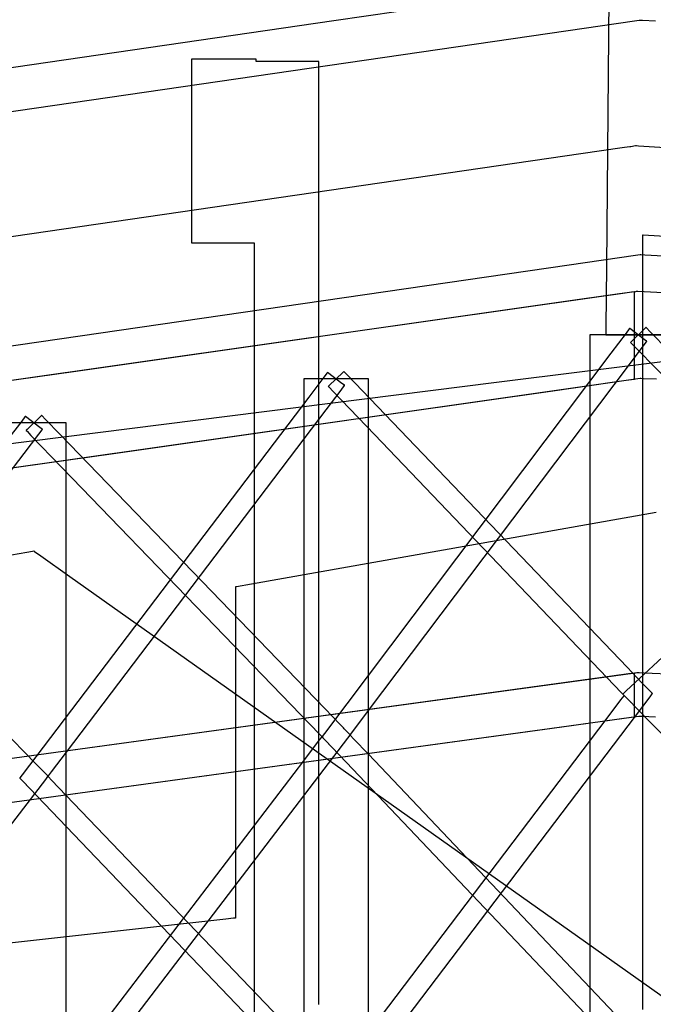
# Model space of a CAD drawing. Extents: x -1.87 to 2.02, y -1.45 to 3.07.
# Tile 36 of 59: x -1.17 to -1.03, y -0.21 to 0.01. Entities that reach past the tile are written whole.
import ezdxf

# ---------------------------------------------------------------- set-up
doc = ezdxf.new("R2010")
doc.units = 0

msp = doc.modelspace()

# ---------------------------------------------------------------- linework, layer by layer
at = {"layer": 'Layer 1', "color": 7, "linetype": 'CONTINUOUS'}
for p, q in [((-1.039437, 0.367392), (-1.043239, -0.048051)), ((-1.043863, 0.015318), (-1.103908, 0.006584)), ((-1.103908, 0.006584), (-1.499259, -0.050922)), ((-1.051778, 0.004461), (-1.036977, 0.006614)), ((-1.036977, 0.006614), (-1.035995, 0.006757)), ((-1.035995, 0.006757), (-1.035933, 0.006766)), ((-1.035933, 0.006766), (-1.03593, 0.006766)), ((-1.03593, 0.006766), (-1.035929, 0.006766)), ((-1.035929, 0.006766), (-1.035929, 0.006766)), ((-1.035929, 0.006766), (-1.035929, 0.006766)), ((-1.035929, 0.006766), (-1.035929, 0.006766)), ((-1.035929, 0.006766), (-1.035929, 0.006766)), ((-1.035929, 0.006766), (-1.035928, 0.006766)), ((-1.035928, 0.006766), (-1.035925, 0.006766)), ((-1.035925, 0.006766), (-1.035911, 0.006766)), ((-1.035911, 0.006766), (-1.035854, 0.006763)), ((-1.035854, 0.006763), (-1.035255, 0.006736)), ((-1.035255, 0.006736), (-1.032347, 0.006605)), ((-1.446754, -0.052993), (-1.051778, 0.004461)), ((-1.135621, -0.001946), (-1.135622, -0.001946)), ((-1.135622, -0.001946), (-1.135622, -0.001946)), ((-1.135622, -0.001946), (-1.135622, -0.001946)), ((-1.135622, -0.001946), (-1.135622, -0.001946)), ((-1.135622, -0.001946), (-1.135622, -0.001946)), ((-1.135622, -0.001946), (-1.135622, -0.001947)), ((-1.135622, -0.001947), (-1.135622, -0.001948)), ((-1.135622, -0.001948), (-1.135622, -0.001956)), ((-1.135622, -0.001956), (-1.135622, -0.001988)), ((-1.135622, -0.001988), (-1.135622, -0.00232)), ((-1.135619, -0.001946), (-1.135621, -0.001946)), ((-1.135608, -0.001946), (-1.135619, -0.001946)), ((-1.135563, -0.001946), (-1.135608, -0.001946)), ((-1.135112, -0.001946), (-1.135563, -0.001946)), ((-1.133138, -0.001946), (-1.135112, -0.001946)), ((-1.121894, -0.001946), (-1.133138, -0.001946)), ((-1.121341, -0.001946), (-1.121894, -0.001946)), ((-1.121224, -0.001946), (-1.121341, -0.001946)), ((-1.121212, -0.001946), (-1.121224, -0.001946)), ((-1.12121, -0.001946), (-1.121212, -0.001946)), ((-1.121209, -0.001946), (-1.12121, -0.001946)), ((-1.121209, -0.001947), (-1.121209, -0.001946)), ((-1.121209, -0.001946), (-1.121209, -0.001946)), ((-1.121209, -0.001946), (-1.121209, -0.001946)), ((-1.121209, -0.001946), (-1.121209, -0.001946)), ((-1.121209, -0.001946), (-1.121209, -0.001946)), ((-1.121209, -0.001946), (-1.121209, -0.001946)), ((-1.121209, -0.001946), (-1.121209, -0.001946)), ((-1.121209, -0.001946), (-1.121209, -0.001946)), ((-1.121209, -0.001948), (-1.121209, -0.001947)), ((-1.121209, -0.001963), (-1.121209, -0.001948)), ((-1.121209, -0.002029), (-1.121209, -0.001963)), ((-1.121209, -0.002404), (-1.121209, -0.002029)), ((-1.135622, -0.00232), (-1.135622, -0.003888)), ((-1.135622, -0.003888), (-1.135622, -0.035751)), ((-1.121209, -0.002422), (-1.121209, -0.002404)), ((-1.121209, -0.002426), (-1.121209, -0.002422)), ((-1.121208, -0.002426), (-1.121209, -0.002426)), ((-1.121209, -0.002426), (-1.121209, -0.002426)), ((-1.121209, -0.002426), (-1.121209, -0.002426)), ((-1.121209, -0.002426), (-1.121209, -0.002426)), ((-1.121209, -0.002426), (-1.121209, -0.002426)), ((-1.121209, -0.002426), (-1.121209, -0.002426)), ((-1.121209, -0.002426), (-1.121209, -0.002426)), ((-1.121209, -0.002426), (-1.121209, -0.002426)), ((-1.121209, -0.002426), (-1.121209, -0.002426)), ((-1.121205, -0.002426), (-1.121208, -0.002426)), ((-1.121194, -0.002426), (-1.121205, -0.002426)), ((-1.121151, -0.002426), (-1.121194, -0.002426)), ((-1.120714, -0.002426), (-1.121151, -0.002426)), ((-1.118805, -0.002426), (-1.120714, -0.002426)), ((-1.107933, -0.002426), (-1.118805, -0.002426)), ((-1.107399, -0.002426), (-1.107933, -0.002426)), ((-1.107286, -0.002426), (-1.107399, -0.002426)), ((-1.107275, -0.002426), (-1.107286, -0.002426)), ((-1.107273, -0.002426), (-1.107275, -0.002426)), ((-1.107272, -0.002426), (-1.107273, -0.002426)), ((-1.107272, -0.002427), (-1.107272, -0.002426)), ((-1.107272, -0.002426), (-1.107272, -0.002426)), ((-1.107272, -0.002426), (-1.107272, -0.002426)), ((-1.107272, -0.00243), (-1.107272, -0.002427)), ((-1.107272, -0.002427), (-1.107272, -0.002427)), ((-1.107272, -0.00244), (-1.107272, -0.00243)), ((-1.107272, -0.002484), (-1.107272, -0.00244)), ((-1.107272, -0.002656), (-1.107272, -0.002484)), ((-1.107272, -0.00334), (-1.107272, -0.002656)), ((-1.107272, -0.010251), (-1.107272, -0.00334)), ((-1.107272, -0.040429), (-1.107272, -0.010251)), ((-1.039217, -0.021607), (-1.044902, -0.022433)), ((-1.038045, -0.021436), (-1.039217, -0.021607)), ((-1.037934, -0.02142), (-1.038045, -0.021436)), ((-1.037907, -0.021416), (-1.037934, -0.02142)), ((-1.0379, -0.021415), (-1.037907, -0.021416)), ((-1.037898, -0.021415), (-1.0379, -0.021415)), ((-1.037895, -0.021414), (-1.037898, -0.021415)), ((-1.037898, -0.021415), (-1.037898, -0.021415)), ((-1.037898, -0.021415), (-1.037898, -0.021415)), ((-1.037898, -0.021415), (-1.037898, -0.021415)), ((-1.037898, -0.021415), (-1.037898, -0.021415)), ((-1.037898, -0.021415), (-1.037898, -0.021415)), ((-1.037898, -0.021415), (-1.037898, -0.021415)), ((-1.037898, -0.021415), (-1.037898, -0.021415)), ((-1.037856, -0.021408), (-1.037895, -0.021414)), ((-1.036808, -0.021256), (-1.037856, -0.021408)), ((-1.036649, -0.021232), (-1.036808, -0.021256)), ((-1.036634, -0.02123), (-1.036649, -0.021232)), ((-1.036631, -0.02123), (-1.036634, -0.02123)), ((-1.03663, -0.02123), (-1.036631, -0.02123)), ((-1.036623, -0.02123), (-1.03663, -0.02123)), ((-1.03663, -0.02123), (-1.03663, -0.02123)), ((-1.03663, -0.02123), (-1.03663, -0.02123)), ((-1.03663, -0.02123), (-1.03663, -0.02123)), ((-1.03663, -0.02123), (-1.03663, -0.02123)), ((-1.03663, -0.02123), (-1.03663, -0.02123)), ((-1.03663, -0.02123), (-1.03663, -0.02123)), ((-1.03663, -0.02123), (-1.03663, -0.02123)), ((-1.03663, -0.02123), (-1.03663, -0.02123)), ((-1.03663, -0.02123), (-1.03663, -0.02123)), ((-1.036574, -0.021233), (-1.036623, -0.02123)), ((-1.03608, -0.021267), (-1.036574, -0.021233)), ((-0.729656, -0.042144), (-1.03608, -0.021267)), ((-1.044902, -0.022433), (-1.104948, -0.031168)), ((-1.104948, -0.031168), (-1.500298, -0.088674)), ((-1.135622, -0.035751), (-1.135622, -0.041343)), ((-1.135622, -0.041343), (-1.135622, -0.042621)), ((-1.107272, -0.212246), (-1.107272, -0.040429)), ((-1.035203, -0.04106), (-1.035205, -0.04106)), ((-1.035205, -0.04106), (-1.035205, -0.04106)), ((-1.035205, -0.04106), (-1.035205, -0.04106)), ((-1.035205, -0.04106), (-1.035205, -0.04106)), ((-1.035205, -0.04106), (-1.035205, -0.04106)), ((-1.035205, -0.04106), (-1.035205, -0.04106)), ((-1.035205, -0.04106), (-1.035205, -0.041061)), ((-1.035205, -0.041061), (-1.035205, -0.041063)), ((-1.035205, -0.041063), (-1.035205, -0.041071)), ((-1.035205, -0.041071), (-1.035205, -0.041154)), ((-1.035205, -0.041154), (-1.035205, -0.041546)), ((-1.035205, -0.041546), (-1.035205, -0.049517)), ((-1.035195, -0.041061), (-1.035203, -0.04106)), ((-1.035113, -0.041066), (-1.035195, -0.041061)), ((-1.027744, -0.041518), (-1.035113, -0.041066)), ((-1.135622, -0.042621), (-1.135622, -0.042747)), ((-1.135622, -0.042747), (-1.135622, -0.042778)), ((-1.135622, -0.042778), (-1.135622, -0.042786)), ((-1.135622, -0.042786), (-1.135622, -0.042788)), ((-1.135622, -0.042788), (-1.135622, -0.042789)), ((-1.135622, -0.042789), (-1.135622, -0.042789)), ((-1.135622, -0.042789), (-1.135622, -0.042789)), ((-1.135622, -0.042789), (-1.135622, -0.042789)), ((-1.135622, -0.042789), (-1.135622, -0.042789)), ((-1.135622, -0.042789), (-1.135621, -0.042789)), ((-1.135621, -0.042789), (-1.135619, -0.042789)), ((-1.135619, -0.042789), (-1.135608, -0.042789)), ((-1.135608, -0.042789), (-1.135494, -0.042789)), ((-1.135494, -0.042789), (-1.134959, -0.042789)), ((-1.134959, -0.042789), (-1.124086, -0.042789)), ((-1.124086, -0.042789), (-1.122178, -0.042789)), ((-1.122178, -0.042789), (-1.121742, -0.042789)), ((-1.121742, -0.042789), (-1.121699, -0.042789)), ((-1.121699, -0.042789), (-1.121689, -0.042789)), ((-1.121689, -0.042789), (-1.121686, -0.042789)), ((-1.121686, -0.042789), (-1.121685, -0.042789)), ((-1.121685, -0.042789), (-1.121685, -0.042789)), ((-1.121685, -0.042789), (-1.121685, -0.042789)), ((-1.121685, -0.042789), (-1.121685, -0.042789)), ((-1.121685, -0.042789), (-1.121685, -0.042789)), ((-1.121685, -0.042789), (-1.121685, -0.042791)), ((-1.121685, -0.042791), (-1.121685, -0.0428)), ((-1.121685, -0.0428), (-1.121685, -0.042835)), ((-1.121685, -0.042835), (-1.121685, -0.042976)), ((-1.121685, -0.042976), (-1.121685, -0.044458)), ((-1.121685, -0.044458), (-1.121685, -0.051444)), ((-1.051531, -0.047673), (-1.036754, -0.045523)), ((-1.036754, -0.045523), (-1.035775, -0.045381)), ((-1.035775, -0.045381), (-1.035713, -0.045372)), ((-1.035713, -0.045372), (-1.035709, -0.045371)), ((-1.035709, -0.045371), (-1.035709, -0.045371)), ((-1.035709, -0.045371), (-1.035709, -0.045371)), ((-1.035709, -0.045371), (-1.035709, -0.045371)), ((-1.035709, -0.045371), (-1.035709, -0.045371)), ((-1.035709, -0.045371), (-1.035709, -0.045371)), ((-1.035709, -0.045371), (-1.035707, -0.045371)), ((-1.035707, -0.045371), (-1.035702, -0.045372)), ((-1.035702, -0.045372), (-1.035682, -0.045373)), ((-1.035682, -0.045373), (-1.0356, -0.045379)), ((-1.0356, -0.045379), (-1.034732, -0.045438)), ((-1.034732, -0.045438), (-1.03052, -0.045725)), ((-1.44583, -0.105026), (-1.051531, -0.047673)), ((-1.043239, -0.048051), (-1.043362, -0.061475)), ((-1.035205, -0.049517), (-1.035205, -0.051958)), ((-1.121685, -0.051444), (-1.121685, -0.193246)), ((-1.035205, -0.051958), (-1.035205, -0.057022)), ((-1.040866, -0.054249), (-1.052346, -0.055885)), ((-1.039106, -0.053998), (-1.045921, -0.054969)), ((-1.038147, -0.053862), (-1.040866, -0.054249)), ((-1.0377, -0.053798), (-1.039106, -0.053998)), ((-1.037593, -0.053783), (-1.038147, -0.053862)), ((-1.037567, -0.053779), (-1.0377, -0.053798)), ((-1.037541, -0.053775), (-1.037593, -0.053783)), ((-1.037534, -0.053774), (-1.037567, -0.053779)), ((-1.037528, -0.053773), (-1.037541, -0.053775)), ((-1.037526, -0.053773), (-1.037534, -0.053774)), ((-1.037525, -0.053773), (-1.037528, -0.053773)), ((-1.037524, -0.053773), (-1.037526, -0.053773)), ((-1.037524, -0.053773), (-1.037525, -0.053773)), ((-1.037105, -0.053714), (-1.037524, -0.053773)), ((-1.037522, -0.053773), (-1.037524, -0.053773)), ((-1.037524, -0.053773), (-1.037524, -0.053773)), ((-1.037524, -0.053773), (-1.037524, -0.053773)), ((-1.037524, -0.053773), (-1.037524, -0.053773)), ((-1.037524, -0.053773), (-1.037524, -0.053773)), ((-1.037524, -0.053773), (-1.037524, -0.053773)), ((-1.037524, -0.053773), (-1.037524, -0.053773)), ((-1.037524, -0.053773), (-1.037524, -0.053773)), ((-1.037524, -0.053773), (-1.037524, -0.053773)), ((-1.037524, -0.053773), (-1.037524, -0.053773)), ((-1.037524, -0.053773), (-1.037524, -0.053773)), ((-1.037494, -0.053769), (-1.037522, -0.053773)), ((-1.036759, -0.053665), (-1.037494, -0.053769)), ((-1.037002, -0.0537), (-1.037105, -0.053714)), ((-1.036992, -0.053699), (-1.037002, -0.0537)), ((-1.036989, -0.053698), (-1.036992, -0.053699)), ((-1.036988, -0.053698), (-1.036989, -0.053698)), ((-1.036989, -0.053698), (-1.036989, -0.053698)), ((-1.036988, -0.053702), (-1.036988, -0.053698)), ((-1.036988, -0.053698), (-1.036988, -0.053698)), ((-1.036988, -0.053698), (-1.036988, -0.053698)), ((-1.036988, -0.053698), (-1.036988, -0.053698)), ((-1.036988, -0.053698), (-1.036988, -0.053698)), ((-1.036988, -0.053698), (-1.036988, -0.053698)), ((-1.036988, -0.053698), (-1.036988, -0.053698)), ((-1.036988, -0.053698), (-1.036988, -0.053698)), ((-1.036988, -0.053698), (-1.036988, -0.053698)), ((-1.036988, -0.053763), (-1.036988, -0.053702)), ((-1.036988, -0.054094), (-1.036988, -0.053763)), ((-1.036988, -0.057641), (-1.036988, -0.054094)), ((-1.036647, -0.053649), (-1.036759, -0.053665)), ((-1.036637, -0.053647), (-1.036647, -0.053649)), ((-1.036634, -0.053647), (-1.036637, -0.053647)), ((-1.036629, -0.053647), (-1.036634, -0.053647)), ((-1.036634, -0.053647), (-1.036634, -0.053647)), ((-1.036634, -0.053647), (-1.036634, -0.053647)), ((-1.036634, -0.053647), (-1.036634, -0.053647)), ((-1.036634, -0.053647), (-1.036634, -0.053647)), ((-1.036634, -0.053647), (-1.036634, -0.053647)), ((-1.036634, -0.053647), (-1.036634, -0.053647)), ((-1.036634, -0.053647), (-1.036634, -0.053647)), ((-1.036634, -0.053647), (-1.036634, -0.053647)), ((-1.036634, -0.053647), (-1.036634, -0.053647)), ((-1.036634, -0.053647), (-1.036634, -0.053647)), ((-1.036595, -0.053649), (-1.036629, -0.053647)), ((-1.036247, -0.053664), (-1.036595, -0.053649)), ((-0.825054, -0.063154), (-1.036247, -0.053664)), ((-1.052346, -0.055885), (-1.16191, -0.071493)), ((-1.045921, -0.054969), (-1.117904, -0.065224)), ((-1.036988, -0.0689), (-1.036988, -0.057641)), ((-1.035205, -0.057022), (-1.035205, -0.11142)), ((-1.046903, -0.063289), (-1.046981, -0.063289)), ((-1.046981, -0.063289), (-1.046981, -0.063289)), ((-1.046981, -0.063289), (-1.046981, -0.063289)), ((-1.046981, -0.063289), (-1.046981, -0.063289)), ((-1.046981, -0.063289), (-1.046981, -0.063289)), ((-1.046981, -0.063289), (-1.046981, -0.063289)), ((-1.046981, -0.063289), (-1.046981, -0.063289)), ((-1.046981, -0.063289), (-1.046981, -0.063289)), ((-1.046981, -0.063289), (-1.046981, -0.063289)), ((-1.046981, -0.063289), (-1.046981, -0.06329)), ((-1.046981, -0.06329), (-1.046981, -0.063295)), ((-1.046981, -0.063295), (-1.046981, -0.063315)), ((-1.046981, -0.063315), (-1.046981, -0.063394)), ((-1.046981, -0.063394), (-1.046981, -0.064238)), ((-1.046327, -0.063289), (-1.046903, -0.063289)), ((-1.028511, -0.063289), (-1.046327, -0.063289)), ((-1.043362, -0.061475), (-1.043378, -0.063288)), ((-1.043378, -0.063288), (-1.043378, -0.063289)), ((-1.043378, -0.063289), (-1.043378, -0.063289)), ((-1.043378, -0.063289), (-1.043378, -0.063289)), ((-1.043378, -0.063289), (-1.043378, -0.063289)), ((-1.043378, -0.063289), (-1.043378, -0.063289)), ((-1.043378, -0.063289), (-1.043378, -0.063289)), ((-1.043378, -0.063289), (-1.043378, -0.063289)), ((-1.043378, -0.063289), (-1.043378, -0.063289)), ((-1.043378, -0.063289), (-1.043378, -0.063289)), ((-1.043378, -0.063289), (-1.043378, -0.063289)), ((-1.043378, -0.063289), (-1.043378, -0.063289)), ((-1.043378, -0.063289), (-1.043377, -0.063289)), ((-1.043377, -0.063289), (-1.043368, -0.063289)), ((-1.043368, -0.063289), (-1.043324, -0.063289)), ((-1.043324, -0.063289), (-1.043136, -0.063289)), ((-1.043136, -0.063289), (-1.041276, -0.063289)), ((-1.038895, -0.062911), (-1.042262, -0.067376)), ((-1.041276, -0.063289), (-1.028961, -0.063289)), ((-1.038176, -0.061958), (-1.038895, -0.062911)), ((-1.038108, -0.061868), (-1.038176, -0.061958)), ((-1.038092, -0.061846), (-1.038108, -0.061868)), ((-1.038088, -0.061841), (-1.038092, -0.061846)), ((-1.038087, -0.06184), (-1.038088, -0.061841)), ((-1.038086, -0.061841), (-1.038087, -0.06184)), ((-1.038087, -0.06184), (-1.038087, -0.06184)), ((-1.038087, -0.06184), (-1.038087, -0.06184)), ((-1.038087, -0.06184), (-1.038087, -0.06184)), ((-1.038087, -0.06184), (-1.038087, -0.06184)), ((-1.038055, -0.061864), (-1.038086, -0.061841)), ((-1.034852, -0.064281), (-1.038055, -0.061864)), ((-1.034666, -0.061816), (-1.037672, -0.064761)), ((-1.034494, -0.061648), (-1.034666, -0.061816)), ((-1.034458, -0.061612), (-1.034494, -0.061648)), ((-1.034454, -0.061609), (-1.034458, -0.061612)), ((-1.034453, -0.061608), (-1.034454, -0.061609)), ((-1.034449, -0.061611), (-1.034453, -0.061608)), ((-1.034453, -0.061608), (-1.034453, -0.061608)), ((-1.034453, -0.061608), (-1.034453, -0.061608)), ((-1.034453, -0.061608), (-1.034453, -0.061608)), ((-1.034453, -0.061608), (-1.034453, -0.061608)), ((-1.034453, -0.061608), (-1.034453, -0.061608)), ((-1.034432, -0.061629), (-1.034449, -0.061611)), ((-1.034354, -0.061709), (-1.034432, -0.061629)), ((-1.033497, -0.062583), (-1.034354, -0.061709)), ((-1.029433, -0.06673), (-1.033497, -0.062583)), ((-1.117904, -0.065224), (-1.591856, -0.132745)), ((-0.99338, -0.064553), (-1.067749, -0.073902)), ((-1.046981, -0.064238), (-1.046981, -0.068396)), ((-1.037885, -0.064969), (-1.037886, -0.064969)), ((-1.037886, -0.064969), (-1.037886, -0.06497)), ((-1.037886, -0.06497), (-1.037886, -0.06497)), ((-1.037886, -0.06497), (-1.037886, -0.06497)), ((-1.037886, -0.06497), (-1.037886, -0.06497)), ((-1.037886, -0.06497), (-1.037886, -0.06497)), ((-1.037886, -0.06497), (-1.037885, -0.064971)), ((-1.037881, -0.064965), (-1.037885, -0.064969)), ((-1.037885, -0.064971), (-1.03788, -0.064976)), ((-1.037845, -0.064929), (-1.037881, -0.064965)), ((-1.03788, -0.064976), (-1.037859, -0.064997)), ((-1.037859, -0.064997), (-1.03764, -0.065221)), ((-1.037672, -0.064761), (-1.037845, -0.064929)), ((-1.03764, -0.065221), (-1.036573, -0.06631)), ((-1.035048, -0.065789), (-1.034341, -0.064851)), ((-1.034315, -0.064686), (-1.034852, -0.064281)), ((-1.034341, -0.064851), (-1.034274, -0.064762)), ((-1.034264, -0.064725), (-1.034315, -0.064686)), ((-1.034274, -0.064762), (-1.034257, -0.06474)), ((-1.034254, -0.064733), (-1.034264, -0.064725)), ((-1.034257, -0.06474), (-1.034253, -0.064735)), ((-1.034253, -0.064733), (-1.034254, -0.064733)), ((-1.034252, -0.064733), (-1.034253, -0.064733)), ((-1.034253, -0.064735), (-1.034252, -0.064734)), ((-1.034252, -0.064734), (-1.034252, -0.064733)), ((-1.034252, -0.064734), (-1.034252, -0.064734)), ((-1.034252, -0.064734), (-1.034252, -0.064734)), ((-1.034252, -0.064734), (-1.034252, -0.064734)), ((-1.042262, -0.067376), (-1.106046, -0.151954)), ((-1.038357, -0.070177), (-1.035048, -0.065789)), ((-1.036573, -0.06631), (-1.02538, -0.07773)), ((-1.046981, -0.068396), (-1.046981, -0.086102)), ((-0.961108, -0.069939), (-1.038829, -0.142465)), ((-1.036988, -0.07261), (-1.036988, -0.0689)), ((-1.16191, -0.071493), (-1.494433, -0.118865)), ((-1.105436, -0.071737), (-1.106155, -0.072684)), ((-1.105368, -0.071647), (-1.105436, -0.071737)), ((-1.105351, -0.071626), (-1.105368, -0.071647)), ((-1.105348, -0.071621), (-1.105351, -0.071626)), ((-1.105347, -0.07162), (-1.105348, -0.071621)), ((-1.105346, -0.07162), (-1.105347, -0.071619)), ((-1.105347, -0.071619), (-1.105347, -0.071619)), ((-1.105347, -0.071619), (-1.105347, -0.071619)), ((-1.105347, -0.071619), (-1.105347, -0.07162)), ((-1.105315, -0.071644), (-1.105346, -0.07162)), ((-1.105346, -0.07162), (-1.105346, -0.07162)), ((-1.102118, -0.074071), (-1.105315, -0.071644)), ((-1.101913, -0.071617), (-1.104954, -0.074527)), ((-1.101739, -0.071451), (-1.101913, -0.071617)), ((-1.101702, -0.071415), (-1.101739, -0.071451)), ((-1.101698, -0.071412), (-1.101702, -0.071415)), ((-1.101697, -0.071411), (-1.101698, -0.071412)), ((-1.101694, -0.071414), (-1.101697, -0.071411)), ((-1.101697, -0.071411), (-1.101697, -0.071411)), ((-1.101697, -0.071411), (-1.101697, -0.071411)), ((-1.101697, -0.071411), (-1.101697, -0.071411)), ((-1.101697, -0.071411), (-1.101697, -0.071411)), ((-1.101697, -0.071411), (-1.101697, -0.071411)), ((-1.101679, -0.071429), (-1.101694, -0.071414)), ((-1.101615, -0.071496), (-1.101679, -0.071429)), ((-1.100911, -0.072231), (-1.101615, -0.071496)), ((-1.097568, -0.07572), (-1.100911, -0.072231)), ((-1.096182, -0.146857), (-1.038357, -0.070177)), ((-1.067749, -0.073902), (-1.293455, -0.102275)), ((-1.11059, -0.073072), (-1.110642, -0.073072)), ((-1.110642, -0.073072), (-1.110642, -0.073072)), ((-1.110642, -0.073072), (-1.110642, -0.073072)), ((-1.110642, -0.073072), (-1.110642, -0.073072)), ((-1.110642, -0.073072), (-1.110642, -0.073072)), ((-1.110642, -0.073072), (-1.110642, -0.073072)), ((-1.110642, -0.073072), (-1.110642, -0.073072)), ((-1.110642, -0.073072), (-1.110642, -0.073072)), ((-1.110642, -0.073072), (-1.110642, -0.073072)), ((-1.110642, -0.073072), (-1.110642, -0.073074)), ((-1.110642, -0.073074), (-1.110642, -0.073078)), ((-1.110642, -0.073078), (-1.110642, -0.073098)), ((-1.110642, -0.073098), (-1.110642, -0.073177)), ((-1.110642, -0.073177), (-1.110642, -0.074015)), ((-1.110642, -0.074015), (-1.110642, -0.078143)), ((-1.110206, -0.073072), (-1.11059, -0.073072)), ((-1.098327, -0.073072), (-1.110206, -0.073072)), ((-1.106155, -0.072684), (-1.109522, -0.07712)), ((-1.101583, -0.074477), (-1.102118, -0.074071)), ((-1.096466, -0.073072), (-1.098327, -0.073072)), ((-1.096279, -0.073072), (-1.096466, -0.073072)), ((-1.096235, -0.073072), (-1.096279, -0.073072)), ((-1.096226, -0.073072), (-1.096235, -0.073072)), ((-1.096225, -0.073072), (-1.096226, -0.073072)), ((-1.096225, -0.073073), (-1.096225, -0.073072)), ((-1.096225, -0.073072), (-1.096225, -0.073072)), ((-1.096225, -0.073072), (-1.096225, -0.073072)), ((-1.096225, -0.073072), (-1.096225, -0.073072)), ((-1.096225, -0.073072), (-1.096225, -0.073072)), ((-1.096225, -0.073072), (-1.096225, -0.073072)), ((-1.096225, -0.073072), (-1.096225, -0.073072)), ((-1.096225, -0.073072), (-1.096225, -0.073072)), ((-1.096225, -0.073083), (-1.096225, -0.073073)), ((-1.096225, -0.075024), (-1.096225, -0.073083)), ((-1.054693, -0.075632), (-1.038363, -0.073305)), ((-1.048627, -0.07477), (-1.038885, -0.073382)), ((-1.038885, -0.073382), (-1.037099, -0.073127)), ((-1.038363, -0.073305), (-1.035751, -0.072933)), ((-1.037099, -0.073127), (-1.036993, -0.073112)), ((-1.036993, -0.073112), (-1.036988, -0.073111)), ((-1.036988, -0.072998), (-1.036988, -0.07261)), ((-1.036988, -0.07309), (-1.036988, -0.072998)), ((-1.036988, -0.073109), (-1.036988, -0.07309)), ((-1.036988, -0.073111), (-1.036988, -0.073109)), ((-1.036988, -0.073111), (-1.036988, -0.073111)), ((-1.036988, -0.073111), (-1.036988, -0.073111)), ((-1.036988, -0.073111), (-1.036988, -0.073111)), ((-1.036988, -0.073111), (-1.036988, -0.073111)), ((-1.036988, -0.073111), (-1.036988, -0.073111)), ((-1.036988, -0.073111), (-1.036988, -0.073111)), ((-1.036988, -0.073111), (-1.036988, -0.073111)), ((-1.035751, -0.072933), (-1.035706, -0.072927)), ((-1.035706, -0.072927), (-1.035705, -0.072926)), ((-1.035705, -0.072926), (-1.035705, -0.072926)), ((-1.035705, -0.072926), (-1.035705, -0.072926)), ((-1.035705, -0.072926), (-1.035705, -0.072926)), ((-1.035705, -0.072926), (-1.035705, -0.072926)), ((-1.035705, -0.072926), (-1.035705, -0.072926)), ((-1.035705, -0.072926), (-1.035704, -0.072926)), ((-1.035704, -0.072926), (-1.0357, -0.072927)), ((-1.0357, -0.072927), (-1.035686, -0.072927)), ((-1.035686, -0.072927), (-1.03563, -0.07293)), ((-1.03563, -0.07293), (-1.035031, -0.072957)), ((-1.035031, -0.072957), (-1.032128, -0.073087)), ((-1.52791, -0.143048), (-1.054693, -0.075632)), ((-1.152989, -0.089637), (-1.048627, -0.07477)), ((-1.105624, -0.079932), (-1.102316, -0.075573)), ((-1.105169, -0.074733), (-1.10517, -0.074733)), ((-1.10517, -0.074733), (-1.10517, -0.074734)), ((-1.10517, -0.074734), (-1.10517, -0.074734)), ((-1.10517, -0.074734), (-1.10517, -0.074734)), ((-1.10517, -0.074734), (-1.105169, -0.074734)), ((-1.105168, -0.074732), (-1.105169, -0.074733)), ((-1.105169, -0.074734), (-1.105168, -0.074735)), ((-1.105165, -0.074729), (-1.105168, -0.074732)), ((-1.105168, -0.074735), (-1.105164, -0.074739)), ((-1.105128, -0.074693), (-1.105165, -0.074729)), ((-1.105164, -0.074739), (-1.105147, -0.074757)), ((-1.105147, -0.074757), (-1.104967, -0.074945)), ((-1.104954, -0.074527), (-1.105128, -0.074693)), ((-1.104967, -0.074945), (-1.10409, -0.075861)), ((-1.10409, -0.075861), (-1.094884, -0.085468)), ((-1.102316, -0.075573), (-1.101608, -0.074641)), ((-1.101608, -0.074641), (-1.101541, -0.074553)), ((-1.101532, -0.074516), (-1.101583, -0.074477)), ((-1.101541, -0.074553), (-1.101525, -0.074531)), ((-1.101521, -0.074524), (-1.101532, -0.074516)), ((-1.101525, -0.074531), (-1.101521, -0.074526)), ((-1.10152, -0.074525), (-1.101521, -0.074524)), ((-1.101521, -0.074526), (-1.10152, -0.074525)), ((-1.10152, -0.074525), (-1.10152, -0.074525)), ((-1.10152, -0.074525), (-1.10152, -0.074525)), ((-1.10152, -0.074525), (-1.10152, -0.074525)), ((-1.10152, -0.074525), (-1.10152, -0.074525)), ((-1.10152, -0.074525), (-1.10152, -0.074525)), ((-1.038667, -0.137189), (-1.097568, -0.07572)), ((-1.096225, -0.113868), (-1.096225, -0.075024)), ((-1.109522, -0.07712), (-1.173315, -0.161159)), ((-1.110642, -0.078143), (-1.110642, -0.095722)), ((-1.163443, -0.156098), (-1.105624, -0.079932)), ((-1.165594, -0.082856), (-1.17747, -0.082856)), ((-1.173414, -0.082456), (-1.176782, -0.086864)), ((-1.172696, -0.081516), (-1.173414, -0.082456)), ((-1.172628, -0.081427), (-1.172696, -0.081516)), ((-1.172611, -0.081405), (-1.172628, -0.081427)), ((-1.172607, -0.0814), (-1.172611, -0.081405)), ((-1.172606, -0.081399), (-1.172607, -0.081399)), ((-1.172607, -0.081399), (-1.172607, -0.081399)), ((-1.172607, -0.081399), (-1.172607, -0.081399)), ((-1.172607, -0.081399), (-1.172607, -0.081399)), ((-1.172607, -0.081399), (-1.172607, -0.0814)), ((-1.172605, -0.0814), (-1.172606, -0.081399)), ((-1.172575, -0.081423), (-1.172605, -0.0814)), ((-1.169388, -0.08386), (-1.172575, -0.081423)), ((-1.169183, -0.081394), (-1.17221, -0.084317)), ((-1.16901, -0.081226), (-1.169183, -0.081394)), ((-1.168973, -0.081191), (-1.16901, -0.081226)), ((-1.16897, -0.081187), (-1.168973, -0.081191)), ((-1.168969, -0.081187), (-1.16897, -0.081187)), ((-1.168968, -0.081187), (-1.168969, -0.081186)), ((-1.168969, -0.081186), (-1.168969, -0.081186)), ((-1.168969, -0.081186), (-1.168969, -0.081186)), ((-1.168969, -0.081186), (-1.168969, -0.081186)), ((-1.168969, -0.081186), (-1.168969, -0.081187)), ((-1.168966, -0.08119), (-1.168968, -0.081187)), ((-1.168951, -0.081205), (-1.168966, -0.08119)), ((-1.168887, -0.081271), (-1.168951, -0.081205)), ((-1.168182, -0.082), (-1.168887, -0.081271)), ((-1.16484, -0.08546), (-1.168182, -0.082)), ((-1.163734, -0.082856), (-1.165594, -0.082856)), ((-1.163546, -0.082856), (-1.163734, -0.082856)), ((-1.163502, -0.082856), (-1.163546, -0.082856)), ((-1.163494, -0.082856), (-1.163502, -0.082856)), ((-1.163493, -0.082856), (-1.163494, -0.082856)), ((-1.163492, -0.082856), (-1.163493, -0.082856)), ((-1.163492, -0.082866), (-1.163492, -0.082856)), ((-1.163492, -0.082856), (-1.163492, -0.082856)), ((-1.163492, -0.082856), (-1.163492, -0.082856)), ((-1.163492, -0.082856), (-1.163492, -0.082856)), ((-1.163492, -0.082856), (-1.163492, -0.082856)), ((-1.163492, -0.082856), (-1.163492, -0.082856)), ((-1.163492, -0.082856), (-1.163492, -0.082856)), ((-1.163492, -0.082856), (-1.163492, -0.082856)), ((-1.163492, -0.084794), (-1.163492, -0.082866)), ((-1.172895, -0.089687), (-1.169587, -0.085357)), ((-1.172424, -0.084524), (-1.172425, -0.084525)), ((-1.172425, -0.084525), (-1.172425, -0.084525)), ((-1.172425, -0.084525), (-1.172425, -0.084525)), ((-1.172425, -0.084525), (-1.172425, -0.084525)), ((-1.172425, -0.084525), (-1.172425, -0.084525)), ((-1.172425, -0.084525), (-1.172425, -0.084525)), ((-1.172425, -0.084525), (-1.172424, -0.084526)), ((-1.172421, -0.08452), (-1.172424, -0.084524)), ((-1.172424, -0.084526), (-1.17242, -0.08453)), ((-1.172384, -0.084485), (-1.172421, -0.08452)), ((-1.17242, -0.08453), (-1.172403, -0.084548)), ((-1.172403, -0.084548), (-1.172223, -0.084734)), ((-1.17221, -0.084317), (-1.172384, -0.084485)), ((-1.172223, -0.084734), (-1.171346, -0.085642)), ((-1.169587, -0.085357), (-1.16888, -0.084432)), ((-1.168854, -0.084268), (-1.169388, -0.08386)), ((-1.16888, -0.084432), (-1.168813, -0.084344)), ((-1.168803, -0.084307), (-1.168854, -0.084268)), ((-1.168813, -0.084344), (-1.168796, -0.084323)), ((-1.168793, -0.084315), (-1.168803, -0.084307)), ((-1.168796, -0.084323), (-1.168793, -0.084318)), ((-1.168792, -0.084316), (-1.168793, -0.084315)), ((-1.168793, -0.084318), (-1.168792, -0.084316)), ((-1.168792, -0.084316), (-1.168792, -0.084316)), ((-1.168792, -0.084316), (-1.168792, -0.084316)), ((-1.168792, -0.084316), (-1.168792, -0.084316)), ((-1.168792, -0.084316), (-1.168792, -0.084316)), ((-1.168792, -0.084316), (-1.168792, -0.084316)), ((-1.163492, -0.123356), (-1.163492, -0.084794)), ((-1.171346, -0.085642), (-1.162143, -0.095169)), ((-1.105939, -0.146426), (-1.16484, -0.08546)), ((-1.094884, -0.085468), (-1.039873, -0.142877)), ((-1.046981, -0.086102), (-1.046981, -0.26157)), ((-1.484251, -0.136829), (-1.152989, -0.089637)), ((-1.230696, -0.165343), (-1.172895, -0.089687)), ((-1.173211, -0.155663), (-1.232111, -0.095204)), ((-1.162143, -0.095169), (-1.107148, -0.152094)), ((-1.110642, -0.095722), (-1.110642, -0.269926)), ((-1.032217, -0.102818), (-1.122242, -0.118706)), ((-1.177407, -0.112482), (-1.172234, -0.111595)), ((-1.172234, -0.111595), (-1.170989, -0.111382)), ((-1.170989, -0.111382), (-1.170731, -0.111338)), ((-1.170731, -0.111338), (-1.170697, -0.111332)), ((-1.170697, -0.111332), (-1.170697, -0.111332)), ((-1.170697, -0.111332), (-1.170697, -0.111332)), ((-1.170697, -0.111332), (-1.170697, -0.111332)), ((-1.170697, -0.111332), (-1.170695, -0.111333)), ((-1.170695, -0.111333), (-1.170687, -0.111339)), ((-1.170687, -0.111339), (-1.170656, -0.111361)), ((-1.170656, -0.111361), (-1.170527, -0.111452)), ((-1.170527, -0.111452), (-1.16917, -0.112414)), ((-1.035205, -0.11142), (-1.035205, -0.211763)), ((-1.16917, -0.112414), (-1.162701, -0.116996)), ((-1.096225, -1.226166), (-1.096225, -0.113868)), ((-1.162701, -0.116996), (-1.100069, -0.161361)), ((-1.125854, -0.119344), (-1.125855, -0.119344)), ((-1.125855, -0.119344), (-1.125855, -0.119344)), ((-1.125855, -0.119344), (-1.125855, -0.119344)), ((-1.125855, -0.119344), (-1.125855, -0.119344)), ((-1.125855, -0.119344), (-1.125855, -0.119344)), ((-1.125855, -0.119344), (-1.125855, -0.119344)), ((-1.125855, -0.119344), (-1.125855, -0.119344)), ((-1.125855, -0.119344), (-1.125855, -0.119345)), ((-1.125855, -0.119345), (-1.125855, -0.119349)), ((-1.125855, -0.119349), (-1.125855, -0.119366)), ((-1.125855, -0.119366), (-1.125855, -0.119547)), ((-1.125855, -0.119547), (-1.125855, -0.120423)), ((-1.125855, -0.120423), (-1.125855, -0.129672)), ((-1.12584, -0.119341), (-1.125854, -0.119344)), ((-1.125616, -0.119302), (-1.12584, -0.119341)), ((-1.122242, -0.118706), (-1.125616, -0.119302)), ((-1.163492, -1.227592), (-1.163492, -0.123356)), ((-1.125855, -0.129672), (-1.125855, -0.190569)), ((-1.035269, -0.140736), (-1.038667, -0.137189)), ((-1.046014, -0.139768), (-1.115435, -0.149272)), ((-1.0447, -0.139588), (-1.11226, -0.148837)), ((-1.039009, -0.138809), (-1.046014, -0.139768)), ((-1.038304, -0.138712), (-1.0447, -0.139588)), ((-1.037364, -0.138584), (-1.039009, -0.138809)), ((-1.036985, -0.138532), (-1.038304, -0.138712)), ((-1.03703, -0.138538), (-1.037364, -0.138584)), ((-1.036999, -0.138534), (-1.03703, -0.138538)), ((-1.036991, -0.138533), (-1.036999, -0.138534)), ((-1.036989, -0.138533), (-1.036991, -0.138533)), ((-1.036988, -0.138533), (-1.036989, -0.138533)), ((-1.036989, -0.138533), (-1.036989, -0.138533)), ((-1.036988, -0.138568), (-1.036988, -0.138533)), ((-1.036988, -0.138533), (-1.036988, -0.138533)), ((-1.036988, -0.138533), (-1.036988, -0.138533)), ((-1.036988, -0.138533), (-1.036988, -0.138533)), ((-1.036988, -0.138533), (-1.036988, -0.138533)), ((-1.036988, -0.138533), (-1.036988, -0.138533)), ((-1.036988, -0.138533), (-1.036988, -0.138533)), ((-1.036988, -0.138533), (-1.036988, -0.138533)), ((-1.036988, -0.138826), (-1.036988, -0.138568)), ((-1.036988, -0.146816), (-1.036988, -0.138826)), ((-1.03686, -0.138515), (-1.036985, -0.138532)), ((-1.036829, -0.13851), (-1.03686, -0.138515)), ((-1.036821, -0.138509), (-1.036829, -0.13851)), ((-1.03682, -0.138509), (-1.036821, -0.138509)), ((-1.036819, -0.138509), (-1.03682, -0.138509)), ((-1.036818, -0.138509), (-1.036819, -0.138509)), ((-1.036819, -0.138509), (-1.036819, -0.138509)), ((-1.036819, -0.138509), (-1.036819, -0.138509)), ((-1.036819, -0.138509), (-1.036819, -0.138509)), ((-1.036819, -0.138509), (-1.036819, -0.138509)), ((-1.036819, -0.138509), (-1.036819, -0.138509)), ((-1.036819, -0.138509), (-1.036819, -0.138509)), ((-1.036805, -0.138507), (-1.036818, -0.138509)), ((-1.036454, -0.138458), (-1.036805, -0.138507)), ((-1.0364, -0.138451), (-1.036454, -0.138458)), ((-1.036395, -0.13845), (-1.0364, -0.138451)), ((-1.036394, -0.13845), (-1.036395, -0.13845)), ((-1.036394, -0.13845), (-1.036394, -0.13845)), ((-1.036394, -0.13845), (-1.036394, -0.13845)), ((-1.036394, -0.13845), (-1.036394, -0.13845)), ((-1.036394, -0.13845), (-1.036394, -0.13845)), ((-1.036394, -0.13845), (-1.036394, -0.13845)), ((-1.036394, -0.13845), (-1.036394, -0.13845)), ((-1.036394, -0.13845), (-1.036394, -0.13845)), ((-1.036025, -0.138467), (-1.036394, -0.13845)), ((-1.035971, -0.138469), (-1.036025, -0.138467)), ((-1.035966, -0.13847), (-1.035971, -0.138469)), ((-1.035965, -0.13847), (-1.035966, -0.13847)), ((-1.035964, -0.13847), (-1.035965, -0.13847)), ((-1.035965, -0.13847), (-1.035965, -0.13847)), ((-1.035965, -0.13847), (-1.035965, -0.13847)), ((-1.035965, -0.13847), (-1.035965, -0.13847)), ((-1.035965, -0.13847), (-1.035965, -0.13847)), ((-1.035965, -0.13847), (-1.035965, -0.13847)), ((-1.035965, -0.13847), (-1.035965, -0.13847)), ((-1.035965, -0.13847), (-1.035965, -0.13847)), ((-1.035965, -0.13847), (-1.035965, -0.13847)), ((-1.035965, -0.13847), (-1.035965, -0.13847)), ((-1.035945, -0.138471), (-1.035964, -0.13847)), ((-1.034827, -0.138518), (-1.035945, -0.138471)), ((-1.027837, -0.138813), (-1.034827, -0.138518)), ((-1.034532, -0.141505), (-1.035269, -0.140736)), ((-1.034345, -0.1417), (-1.034532, -0.141505)), ((-1.033104, -0.142996), (-1.034345, -0.1417)), ((-1.096178, -0.226298), (-1.033553, -0.143796)), ((-1.040114, -0.144492), (-1.043418, -0.148844)), ((-1.03941, -0.143564), (-1.040114, -0.144492)), ((-1.039873, -0.142877), (-1.039343, -0.143429)), ((-1.03961, -0.143194), (-1.039611, -0.143194)), ((-1.039611, -0.143194), (-1.039611, -0.143194)), ((-1.039611, -0.143194), (-1.03961, -0.143194)), ((-1.039608, -0.143192), (-1.03961, -0.143194)), ((-1.03961, -0.143194), (-1.03961, -0.143194)), ((-1.03961, -0.143194), (-1.03961, -0.143194)), ((-1.03961, -0.143194), (-1.03961, -0.143194)), ((-1.03961, -0.143194), (-1.03961, -0.143194)), ((-1.03961, -0.143194), (-1.039609, -0.143196)), ((-1.039609, -0.143196), (-1.039603, -0.143202)), ((-1.039552, -0.14314), (-1.039608, -0.143192)), ((-1.039603, -0.143202), (-1.039578, -0.143227)), ((-1.039578, -0.143227), (-1.039329, -0.14348)), ((-1.038829, -0.142465), (-1.039552, -0.14314)), ((-1.039344, -0.143477), (-1.03941, -0.143564)), ((-1.039328, -0.143456), (-1.039344, -0.143477)), ((-1.039343, -0.143429), (-1.039328, -0.143445)), ((-1.039329, -0.14348), (-1.037894, -0.144942)), ((-1.039328, -0.143445), (-1.039324, -0.143449)), ((-1.039324, -0.143451), (-1.039328, -0.143456)), ((-1.039324, -0.143449), (-1.039323, -0.14345)), ((-1.039323, -0.14345), (-1.039324, -0.143451)), ((-1.039323, -0.14345), (-1.039323, -0.14345)), ((-1.039323, -0.14345), (-1.039323, -0.14345)), ((-1.033553, -0.143796), (-1.033056, -0.14314)), ((-1.033033, -0.14307), (-1.033104, -0.142996)), ((-1.033056, -0.14314), (-1.033018, -0.14309)), ((-1.033018, -0.143086), (-1.033033, -0.14307)), ((-1.033016, -0.143087), (-1.033018, -0.143086)), ((-1.033018, -0.14309), (-1.033016, -0.143088)), ((-1.033016, -0.143088), (-1.033016, -0.143087)), ((-1.033016, -0.143088), (-1.033016, -0.143088)), ((-1.033016, -0.143088), (-1.033016, -0.143088)), ((-1.033016, -0.143088), (-1.033016, -0.143088)), ((-1.033016, -0.143088), (-1.033016, -0.143088)), ((-1.033016, -0.143088), (-1.033016, -0.143088)), ((-1.033016, -0.143088), (-1.033016, -0.143088)), ((-1.033016, -0.143088), (-1.033016, -0.143088)), ((-1.102541, -0.149944), (-1.105939, -0.146426)), ((-1.037894, -0.144942), (-1.037882, -0.144954)), ((-1.037882, -0.144954), (-1.037882, -0.144954)), ((-1.037882, -0.144954), (-1.037881, -0.144955)), ((-1.037881, -0.144955), (-1.037876, -0.14496)), ((-1.037876, -0.14496), (-1.037856, -0.14498)), ((-1.037856, -0.14498), (-1.037775, -0.145064)), ((-1.037775, -0.145064), (-1.036916, -0.145937)), ((-1.036916, -0.145937), (-1.032903, -0.150021)), ((-1.11226, -0.148837), (-1.557088, -0.209735)), ((-1.043418, -0.148844), (-1.106045, -0.231351)), ((-1.099492, -0.151245), (-1.096182, -0.146857)), ((-1.053776, -0.15053), (-1.03712, -0.148249)), ((-1.053206, -0.15045), (-1.037765, -0.148336)), ((-1.037765, -0.148336), (-1.036993, -0.14823)), ((-1.03712, -0.148249), (-1.036015, -0.148098)), ((-1.036993, -0.14823), (-1.036989, -0.14823)), ((-1.036989, -0.14823), (-1.036988, -0.14823)), ((-1.036988, -0.148067), (-1.036988, -0.146816)), ((-1.036988, -0.148193), (-1.036988, -0.148067)), ((-1.036988, -0.148223), (-1.036988, -0.148193)), ((-1.036988, -0.148229), (-1.036988, -0.148223)), ((-1.036988, -0.14823), (-1.036988, -0.148229)), ((-1.036988, -0.148229), (-1.036988, -0.148229)), ((-1.036988, -0.14823), (-1.036988, -0.14823)), ((-1.036988, -0.14823), (-1.036988, -0.14823)), ((-1.036988, -0.14823), (-1.036988, -0.14823)), ((-1.036988, -0.14823), (-1.036988, -0.14823)), ((-1.036988, -0.14823), (-1.036988, -0.14823)), ((-1.036988, -0.14823), (-1.036988, -0.14823)), ((-1.036015, -0.148098), (-1.035946, -0.148088)), ((-1.035946, -0.148088), (-1.035941, -0.148088)), ((-1.035941, -0.148088), (-1.035941, -0.148088)), ((-1.035941, -0.148088), (-1.035941, -0.148088)), ((-1.035941, -0.148088), (-1.035941, -0.148088)), ((-1.035941, -0.148088), (-1.035941, -0.148088)), ((-1.035941, -0.148088), (-1.035941, -0.148088)), ((-1.035941, -0.148088), (-1.03594, -0.148088)), ((-1.03594, -0.148088), (-1.035937, -0.148088)), ((-1.035937, -0.148088), (-1.035923, -0.148089)), ((-1.035923, -0.148089), (-1.035866, -0.148091)), ((-1.035866, -0.148091), (-1.035266, -0.148116)), ((-1.035266, -0.148116), (-1.032359, -0.148239)), ((-1.115435, -0.149272), (-1.574937, -0.212178)), ((-1.498253, -0.211382), (-1.053776, -0.15053)), ((-1.495386, -0.210989), (-1.053206, -0.15045)), ((-1.101804, -0.150706), (-1.102541, -0.149944)), ((-1.101616, -0.150901), (-1.101804, -0.150706)), ((-1.100361, -0.152204), (-1.101616, -0.150901)), ((-1.032903, -0.150021), (-0.962801, -0.221361)), ((-1.163435, -0.234965), (-1.100814, -0.153008)), ((-1.106686, -0.152776), (-1.10739, -0.153698)), ((-1.107148, -0.152094), (-1.106619, -0.152642)), ((-1.106619, -0.152689), (-1.106686, -0.152776)), ((-1.106619, -0.152642), (-1.106603, -0.152658)), ((-1.106603, -0.152669), (-1.106619, -0.152689)), ((-1.106603, -0.152658), (-1.1066, -0.152662)), ((-1.1066, -0.152664), (-1.106603, -0.152669)), ((-1.1066, -0.152662), (-1.106599, -0.152663)), ((-1.106599, -0.152663), (-1.1066, -0.152664)), ((-1.106599, -0.152663), (-1.106599, -0.152663)), ((-1.106599, -0.152663), (-1.106599, -0.152663)), ((-1.106577, -0.152657), (-1.106579, -0.152658)), ((-1.106579, -0.152658), (-1.106579, -0.152659)), ((-1.106579, -0.152659), (-1.106579, -0.152659)), ((-1.106579, -0.152659), (-1.106579, -0.152659)), ((-1.106579, -0.152659), (-1.106579, -0.152659)), ((-1.106579, -0.152659), (-1.106579, -0.152659)), ((-1.106579, -0.152659), (-1.106579, -0.152659)), ((-1.106579, -0.152659), (-1.106579, -0.152659)), ((-1.106579, -0.152659), (-1.106578, -0.15266)), ((-1.106578, -0.15266), (-1.106573, -0.152665)), ((-1.106539, -0.152606), (-1.106577, -0.152657)), ((-1.106573, -0.152665), (-1.106552, -0.152687)), ((-1.106552, -0.152687), (-1.10635, -0.152899)), ((-1.106046, -0.151954), (-1.106539, -0.152606)), ((-1.10635, -0.152899), (-1.105183, -0.154125)), ((-1.100814, -0.153008), (-1.100312, -0.152349)), ((-1.100289, -0.152279), (-1.100361, -0.152204)), ((-1.100312, -0.152349), (-1.100273, -0.152298)), ((-1.100274, -0.152295), (-1.100289, -0.152279)), ((-1.100288, -0.1523), (-1.100287, -0.152299)), ((-1.100288, -0.152301), (-1.100288, -0.1523)), ((-1.100288, -0.1523), (-1.100288, -0.1523)), ((-1.100287, -0.152301), (-1.100288, -0.152301)), ((-1.100287, -0.152299), (-1.100283, -0.152294)), ((-1.100285, -0.152304), (-1.100287, -0.152301)), ((-1.100271, -0.152318), (-1.100285, -0.152304)), ((-1.100283, -0.152294), (-1.100266, -0.152272)), ((-1.100272, -0.152296), (-1.100274, -0.152295)), ((-1.100273, -0.152298), (-1.100272, -0.152297)), ((-1.100272, -0.152297), (-1.100272, -0.152296)), ((-1.100272, -0.152296), (-1.100272, -0.152296)), ((-1.100272, -0.152296), (-1.100272, -0.152296)), ((-1.100272, -0.152297), (-1.100272, -0.152297)), ((-1.100272, -0.152297), (-1.100272, -0.152297)), ((-1.100272, -0.152297), (-1.100272, -0.152297)), ((-1.100272, -0.152297), (-1.100272, -0.152297)), ((-1.100272, -0.152297), (-1.100272, -0.152297)), ((-1.100208, -0.152384), (-1.100271, -0.152318)), ((-1.100266, -0.152272), (-1.100199, -0.152183)), ((-1.09952, -0.153109), (-1.100208, -0.152384)), ((-1.100199, -0.152183), (-1.099492, -0.151245)), ((-1.096249, -0.15655), (-1.09952, -0.153109)), ((-1.10739, -0.153698), (-1.110692, -0.158021)), ((-1.105183, -0.154125), (-1.105174, -0.154135)), ((-1.105174, -0.154135), (-1.105173, -0.154135)), ((-1.105173, -0.154135), (-1.105172, -0.154136)), ((-1.105172, -0.154136), (-1.105169, -0.15414)), ((-1.105169, -0.15414), (-1.105152, -0.154158)), ((-1.105152, -0.154158), (-1.105085, -0.154228)), ((-1.105085, -0.154228), (-1.104379, -0.154971)), ((-1.104379, -0.154971), (-1.101078, -0.158445)), ((-1.169812, -0.159151), (-1.173211, -0.155663)), ((-1.166752, -0.160457), (-1.163443, -0.156098)), ((-1.038579, -0.21723), (-1.096249, -0.15655)), ((-1.110692, -0.158021), (-1.173311, -0.239981)), ((-1.169075, -0.159908), (-1.169812, -0.159151)), ((-1.101078, -0.158445), (-1.043414, -0.219118)), ((-1.173854, -0.161867), (-1.173855, -0.161867)), ((-1.173855, -0.161867), (-1.173855, -0.161867)), ((-1.173855, -0.161867), (-1.173855, -0.161867)), ((-1.173855, -0.161867), (-1.173855, -0.161867)), ((-1.173855, -0.161867), (-1.173855, -0.161867)), ((-1.173855, -0.161867), (-1.173855, -0.161867)), ((-1.173855, -0.161867), (-1.173854, -0.161868)), ((-1.173853, -0.161865), (-1.173854, -0.161867)), ((-1.173854, -0.161868), (-1.173853, -0.161869)), ((-1.173815, -0.161815), (-1.173853, -0.161865)), ((-1.173853, -0.161869), (-1.173849, -0.161874)), ((-1.173849, -0.161874), (-1.173828, -0.161895)), ((-1.173828, -0.161895), (-1.173623, -0.162108)), ((-1.173315, -0.161159), (-1.173815, -0.161815)), ((-1.168886, -0.160102), (-1.169075, -0.159908)), ((-1.167614, -0.161408), (-1.168886, -0.160102)), ((-1.168075, -0.162216), (-1.167565, -0.161554)), ((-1.167541, -0.161483), (-1.167614, -0.161408)), ((-1.167565, -0.161554), (-1.167525, -0.161503)), ((-1.167547, -0.161505), (-1.167548, -0.161505)), ((-1.167548, -0.161505), (-1.167547, -0.161505)), ((-1.167547, -0.161504), (-1.167543, -0.161499)), ((-1.167547, -0.161505), (-1.167547, -0.161504)), ((-1.167545, -0.161508), (-1.167547, -0.161505)), ((-1.167547, -0.161505), (-1.167547, -0.161505)), ((-1.16753, -0.161523), (-1.167545, -0.161508)), ((-1.167543, -0.161499), (-1.167526, -0.161477)), ((-1.167526, -0.161499), (-1.167541, -0.161483)), ((-1.167468, -0.161588), (-1.16753, -0.161523)), ((-1.167526, -0.161477), (-1.167459, -0.161389)), ((-1.167524, -0.161501), (-1.167526, -0.161499)), ((-1.167525, -0.161503), (-1.167524, -0.161502)), ((-1.167524, -0.161502), (-1.167524, -0.161501)), ((-1.167524, -0.161501), (-1.167524, -0.161501)), ((-1.167524, -0.161501), (-1.167524, -0.161501)), ((-1.167524, -0.161501), (-1.167524, -0.161501)), ((-1.167524, -0.161501), (-1.167524, -0.161501)), ((-1.167524, -0.161501), (-1.167524, -0.161501)), ((-1.167524, -0.161501), (-1.167524, -0.161501)), ((-1.167524, -0.161501), (-1.167524, -0.161501)), ((-1.16678, -0.162307), (-1.167468, -0.161588)), ((-1.167459, -0.161389), (-1.166752, -0.160457)), ((-1.100069, -0.161361), (-0.949277, -0.268172)), ((-1.230688, -0.243635), (-1.168075, -0.162216)), ((-1.173623, -0.162108), (-1.172443, -0.163338)), ((-1.172443, -0.163338), (-1.172433, -0.163348)), ((-1.172433, -0.163348), (-1.172433, -0.163348)), ((-1.172433, -0.163348), (-1.172432, -0.163349)), ((-1.172432, -0.163349), (-1.172428, -0.163353)), ((-1.172428, -0.163353), (-1.172412, -0.16337)), ((-1.172412, -0.16337), (-1.172345, -0.16344)), ((-1.172345, -0.16344), (-1.171639, -0.164177)), ((-1.171639, -0.164177), (-1.168338, -0.167621)), ((-1.163509, -0.16572), (-1.16678, -0.162307)), ((-1.105846, -0.225892), (-1.163509, -0.16572)), ((-1.168338, -0.167621), (-1.110685, -0.227787)), ((-1.125855, -0.190569), (-1.125855, -0.192852)), ((-1.127966, -0.193248), (-1.146062, -0.195258)), ((-1.126252, -0.193057), (-1.127966, -0.193248)), ((-1.125899, -0.193018), (-1.126252, -0.193057)), ((-1.125866, -0.193014), (-1.125899, -0.193018)), ((-1.125857, -0.193013), (-1.125866, -0.193014)), ((-1.125855, -0.193013), (-1.125857, -0.193013)), ((-1.125855, -0.192852), (-1.125855, -0.193003)), ((-1.125855, -0.193003), (-1.125855, -0.193012)), ((-1.125855, -0.193012), (-1.125855, -0.193013)), ((-1.125855, -0.193013), (-1.125855, -0.193013)), ((-1.125855, -0.193013), (-1.125855, -0.193013)), ((-1.125855, -0.193013), (-1.125855, -0.193013)), ((-1.125855, -0.193013), (-1.125855, -0.193013)), ((-1.125855, -0.193013), (-1.125855, -0.193013)), ((-1.125855, -0.193013), (-1.125855, -0.193013)), ((-1.121685, -0.193246), (-1.121685, -0.218117)), ((-1.146062, -0.195258), (-1.265211, -0.208498)), ((-1.035205, -0.211763), (-1.035205, -0.211779)), ((-1.035205, -0.211779), (-1.035205, -0.211854)), ((-1.035205, -0.211854), (-1.035205, -0.213348))]:
    msp.add_line(p, q, dxfattribs=at)

doc.saveas('drawing.dxf')
